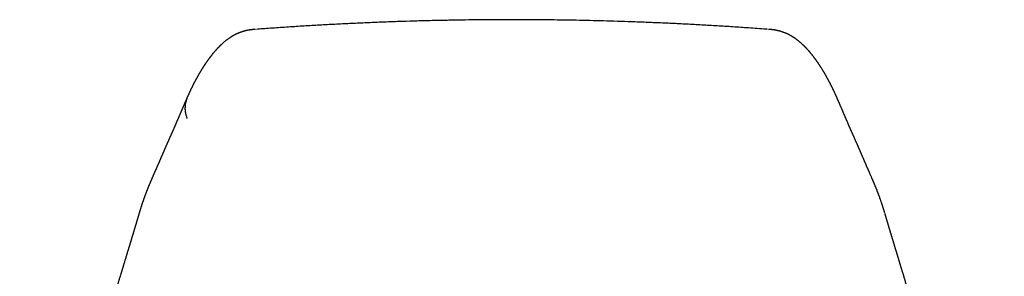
# Model space of a CAD drawing. Header units: millimetres. Extents: x 8 to 858, y 12 to 782.
# Tile 11 of 28: x 373 to 423, y 630 to 643. Entities that reach past the tile are written whole.
import ezdxf

# ---------------------------------------------------------------- set-up
doc = ezdxf.new("R2010")
doc.units = ezdxf.units.MM

msp = doc.modelspace()

# ---------------------------------------------------------------- linework, layer by layer
at = {"color": 7, "linetype": 'Continuous', "lineweight": 30}
for p, q in [((414.092, 639.372), (414.094, 639.369)), ((378.899, 633.466), (378.904, 633.484)), ((378.91, 633.505), (378.904, 633.484)), ((416.539, 633.482), (416.539, 633.484))]:
    msp.add_line(p, q, dxfattribs=at)
for points, knots in [([(397.721, 643.249), (397.528, 643.248), (397.101, 643.248), (396.435, 643.244), (395.72, 643.237), (394.992, 643.227), (394.252, 643.213), (393.499, 643.196), (392.755, 643.176), (392.02, 643.153), (391.297, 643.127), (390.562, 643.098), (389.818, 643.065), (389.062, 643.029), (388.297, 642.988), (387.52, 642.944), (386.734, 642.896), (385.937, 642.843), (385.301, 642.798), (384.93, 642.77), (384.828, 642.762)], [0, 0, 0, 0, 0.0452893, 0.100006, 0.1556451, 0.2122122, 0.2697125, 0.3281509, 0.3875317, 0.4427956, 0.4988578, 0.5557209, 0.6133875, 0.6718597, 0.7311396, 0.7912289, 0.8521292, 0.913842, 0.9763683, 1, 1, 1, 1]), ([(410.618, 642.762), (410.592, 642.764), (410.273, 642.789), (409.688, 642.83), (408.867, 642.885), (408.081, 642.935), (407.305, 642.98), (406.539, 643.021), (405.784, 643.058), (405.039, 643.091), (404.305, 643.121), (403.582, 643.147), (402.868, 643.171), (402.166, 643.19), (401.474, 643.207), (400.805, 643.221), (400.16, 643.231), (399.536, 643.239), (398.923, 643.245), (398.319, 643.248), (397.919, 643.249), (397.721, 643.249)], [0, 0, 0, 0, 0.0060149, 0.074208, 0.1358715, 0.1967263, 0.2567736, 0.3160151, 0.3744525, 0.4320877, 0.488923, 0.5449607, 0.6002035, 0.6546543, 0.7083161, 0.7611922, 0.8103306, 0.858777, 0.9065349, 0.9536079, 1, 1, 1, 1]), ([(384.778, 642.76), (384.77, 642.759), (384.748, 642.757), (384.715, 642.755), (384.68, 642.752), (384.65, 642.749), (384.627, 642.747), (384.61, 642.745), (384.598, 642.744), (384.591, 642.743), (384.584, 642.742), (384.578, 642.742), (384.569, 642.74), (384.558, 642.739), (384.544, 642.737), (384.529, 642.735), (384.515, 642.734), (384.501, 642.732), (384.486, 642.729), (384.469, 642.727), (384.45, 642.724), (384.411, 642.717), (384.367, 642.709), (384.321, 642.699), (384.289, 642.692), (384.258, 642.684), (384.23, 642.677), (384.204, 642.67), (384.181, 642.664), (384.159, 642.657), (384.138, 642.651), (384.112, 642.643), (384.081, 642.633), (384.044, 642.62), (384.008, 642.607), (383.971, 642.593), (383.934, 642.578), (383.899, 642.563), (383.872, 642.551), (383.854, 642.543), (383.843, 642.538), (383.832, 642.533), (383.82, 642.528), (383.807, 642.521), (383.793, 642.515), (383.78, 642.508), (383.767, 642.502), (383.755, 642.496), (383.745, 642.491), (383.736, 642.486), (383.728, 642.482), (383.72, 642.477), (383.709, 642.472), (383.697, 642.465), (383.681, 642.457), (383.665, 642.447), (383.648, 642.438), (383.631, 642.428), (383.615, 642.419), (383.598, 642.409), (383.581, 642.398), (383.565, 642.389), (383.55, 642.379), (383.536, 642.371), (383.524, 642.363), (383.511, 642.355), (383.499, 642.347), (383.486, 642.338), (383.473, 642.329), (383.459, 642.32), (383.446, 642.311), (383.431, 642.301), (383.413, 642.289), (383.393, 642.274), (383.369, 642.257), (383.347, 642.24), (383.318, 642.218), (383.283, 642.191), (383.242, 642.158), (383.202, 642.126), (383.164, 642.093), (383.126, 642.06), (383.089, 642.027), (383.059, 641.999), (383.035, 641.976), (383.017, 641.959), (382.999, 641.942), (382.982, 641.925), (382.965, 641.908), (382.947, 641.891), (382.929, 641.872), (382.913, 641.856), (382.901, 641.843), (382.893, 641.835), (382.884, 641.826), (382.875, 641.816), (382.865, 641.806), (382.855, 641.795), (382.844, 641.783), (382.833, 641.772), (382.822, 641.76), (382.812, 641.749), (382.801, 641.737), (382.79, 641.725), (382.778, 641.712), (382.768, 641.7), (382.75, 641.68), (382.725, 641.652), (382.696, 641.618), (382.67, 641.588), (382.648, 641.562), (382.626, 641.535), (382.602, 641.506), (382.582, 641.481), (382.564, 641.459), (382.549, 641.44), (382.533, 641.42), (382.517, 641.399), (382.502, 641.38), (382.489, 641.364), (382.479, 641.35), (382.469, 641.337), (382.46, 641.325), (382.452, 641.314), (382.442, 641.301), (382.43, 641.285), (382.416, 641.266), (382.401, 641.246), (382.387, 641.227), (382.375, 641.21), (382.364, 641.195), (382.354, 641.181), (382.345, 641.168), (382.335, 641.155), (382.327, 641.142), (382.318, 641.13), (382.31, 641.119), (382.303, 641.108), (382.296, 641.098), (382.287, 641.086), (382.278, 641.072), (382.267, 641.057), (382.256, 641.04), (382.243, 641.022), (382.231, 641.003), (382.218, 640.983), (382.205, 640.965), (382.194, 640.947), (382.183, 640.931), (382.173, 640.915), (382.162, 640.899), (382.15, 640.879), (382.135, 640.857), (382.12, 640.832), (382.103, 640.807), (382.087, 640.78), (382.072, 640.756), (382.059, 640.736), (382.049, 640.719), (382.039, 640.703), (382.029, 640.687), (382.02, 640.672), (382.012, 640.658), (382.004, 640.645), (381.995, 640.63), (381.985, 640.613), (381.973, 640.593), (381.96, 640.571), (381.947, 640.548), (381.932, 640.523), (381.917, 640.498), (381.903, 640.473), (381.89, 640.449), (381.877, 640.427), (381.866, 640.407), (381.854, 640.386), (381.841, 640.363), (381.828, 640.339), (381.815, 640.316), (381.802, 640.293), (381.789, 640.269), (381.776, 640.245), (381.763, 640.22), (381.749, 640.193), (381.734, 640.166), (381.718, 640.136), (381.702, 640.104), (381.685, 640.071), (381.667, 640.038), (381.651, 640.005), (381.635, 639.974), (381.619, 639.943), (381.604, 639.912), (381.588, 639.881), (381.574, 639.853), (381.562, 639.828), (381.551, 639.807), (381.541, 639.787), (381.531, 639.766), (381.52, 639.743), (381.509, 639.72), (381.498, 639.697), (381.488, 639.675), (381.477, 639.653), (381.466, 639.63), (381.456, 639.608), (381.446, 639.588), (381.437, 639.568), (381.429, 639.551), (381.421, 639.533), (381.413, 639.516), (381.405, 639.498), (381.396, 639.479), (381.387, 639.458), (381.376, 639.435), (381.364, 639.41), (381.355, 639.389), (381.349, 639.377), (381.348, 639.373)], [0, 0, 0, 0, 0.001446, 0.00404, 0.00631, 0.008256, 0.009878, 0.011179, 0.012112, 0.012828, 0.013536, 0.014253, 0.014977, 0.016624, 0.018312, 0.02004, 0.021856, 0.023587, 0.025607, 0.027914, 0.030509, 0.033325, 0.044489, 0.049555, 0.054539, 0.059438, 0.064064, 0.068289, 0.072064, 0.075693, 0.079244, 0.082716, 0.088958, 0.095332, 0.101846, 0.108505, 0.115162, 0.122081, 0.128569, 0.130522, 0.132453, 0.134602, 0.13704, 0.139767, 0.142491, 0.145279, 0.147832, 0.150145, 0.152218, 0.15402, 0.155712, 0.157416, 0.159132, 0.162224, 0.165471, 0.169024, 0.172887, 0.176236, 0.179836, 0.183687, 0.187631, 0.191314, 0.194664, 0.197753, 0.200635, 0.203328, 0.206544, 0.209644, 0.212775, 0.215938, 0.219175, 0.222733, 0.226655, 0.232451, 0.23842, 0.244371, 0.250036, 0.261292, 0.272476, 0.283657, 0.294837, 0.306016, 0.317193, 0.32837, 0.334106, 0.339843, 0.345579, 0.351313, 0.356878, 0.362178, 0.368915, 0.375629, 0.378262, 0.380993, 0.384021, 0.387353, 0.390706, 0.394319, 0.398192, 0.402191, 0.406019, 0.409665, 0.413129, 0.417597, 0.421721, 0.425502, 0.428964, 0.440997, 0.452865, 0.46121, 0.469419, 0.47772, 0.486374, 0.495385, 0.500785, 0.506469, 0.512435, 0.518684, 0.5252, 0.529358, 0.533298, 0.537021, 0.540525, 0.543812, 0.546945, 0.551934, 0.557339, 0.56316, 0.569396, 0.57353, 0.577692, 0.581649, 0.585397, 0.588935, 0.59246, 0.595749, 0.598803, 0.601622, 0.604435, 0.607483, 0.611377, 0.615597, 0.620145, 0.625019, 0.630315, 0.635517, 0.640432, 0.645059, 0.649398, 0.65345, 0.657215, 0.662692, 0.668552, 0.674799, 0.681412, 0.688207, 0.695143, 0.699297, 0.703501, 0.707667, 0.711599, 0.715287, 0.718733, 0.721935, 0.725035, 0.729517, 0.734415, 0.739719, 0.745371, 0.751362, 0.757687, 0.763562, 0.769082, 0.774247, 0.779057, 0.783513, 0.789219, 0.794748, 0.8001, 0.805295, 0.810651, 0.816274, 0.821827, 0.827697, 0.833906, 0.840455, 0.847343, 0.855012, 0.862356, 0.869373, 0.876064, 0.882627, 0.889259, 0.895961, 0.902598, 0.907258, 0.91165, 0.915784, 0.920106, 0.92484, 0.929985, 0.934317, 0.938903, 0.943568, 0.948137, 0.95261, 0.956988, 0.960664, 0.96427, 0.967805, 0.97127, 0.974729, 0.978469, 0.982526, 0.987352, 0.992561, 0.998152, 1, 1, 1, 1]), ([(414.094, 639.373), (414.093, 639.377), (414.086, 639.391), (414.076, 639.413), (414.064, 639.44), (414.053, 639.464), (414.043, 639.487), (414.031, 639.513), (414.016, 639.545), (413.998, 639.583), (413.982, 639.617), (413.968, 639.646), (413.957, 639.671), (413.945, 639.695), (413.934, 639.718), (413.924, 639.739), (413.914, 639.759), (413.906, 639.777), (413.897, 639.794), (413.888, 639.813), (413.877, 639.835), (413.865, 639.859), (413.853, 639.885), (413.84, 639.91), (413.827, 639.936), (413.815, 639.961), (413.801, 639.987), (413.787, 640.014), (413.772, 640.043), (413.757, 640.073), (413.741, 640.104), (413.724, 640.135), (413.708, 640.166), (413.693, 640.195), (413.678, 640.223), (413.664, 640.249), (413.651, 640.273), (413.639, 640.295), (413.628, 640.315), (413.618, 640.333), (413.608, 640.352), (413.597, 640.371), (413.586, 640.39), (413.575, 640.41), (413.564, 640.43), (413.553, 640.45), (413.54, 640.471), (413.528, 640.493), (413.515, 640.516), (413.502, 640.538), (413.49, 640.558), (413.479, 640.576), (413.469, 640.593), (413.46, 640.609), (413.451, 640.624), (413.443, 640.638), (413.434, 640.652), (413.425, 640.667), (413.415, 640.684), (413.404, 640.702), (413.392, 640.721), (413.377, 640.746), (413.358, 640.776), (413.34, 640.806), (413.325, 640.829), (413.314, 640.846), (413.304, 640.862), (413.294, 640.877), (413.285, 640.891), (413.276, 640.906), (413.266, 640.92), (413.256, 640.936), (413.245, 640.952), (413.234, 640.97), (413.222, 640.987), (413.212, 641.003), (413.201, 641.018), (413.192, 641.032), (413.182, 641.047), (413.172, 641.061), (413.162, 641.076), (413.153, 641.089), (413.145, 641.101), (413.137, 641.113), (413.128, 641.125), (413.118, 641.139), (413.108, 641.154), (413.096, 641.17), (413.084, 641.188), (413.07, 641.206), (413.057, 641.224), (413.045, 641.242), (413.033, 641.257), (413.022, 641.272), (413.012, 641.286), (413.002, 641.298), (412.993, 641.311), (412.983, 641.324), (412.971, 641.339), (412.958, 641.357), (412.944, 641.375), (412.93, 641.393), (412.914, 641.414), (412.898, 641.435), (412.88, 641.456), (412.862, 641.479), (412.842, 641.504), (412.821, 641.529), (412.801, 641.554), (412.781, 641.578), (412.762, 641.6), (412.744, 641.621), (412.728, 641.64), (412.711, 641.659), (412.694, 641.678), (412.68, 641.695), (412.667, 641.709), (412.655, 641.722), (412.643, 641.736), (412.629, 641.75), (412.616, 641.764), (412.605, 641.777), (412.595, 641.788), (412.585, 641.798), (412.576, 641.808), (412.567, 641.817), (412.558, 641.826), (412.549, 641.836), (412.54, 641.845), (412.531, 641.855), (412.522, 641.864), (412.513, 641.873), (412.504, 641.882), (412.495, 641.891), (412.484, 641.902), (412.469, 641.917), (412.452, 641.933), (412.434, 641.951), (412.416, 641.968), (412.398, 641.985), (412.357, 642.023), (412.313, 642.063), (412.264, 642.106), (412.236, 642.13), (412.207, 642.153), (412.178, 642.177), (412.148, 642.2), (412.122, 642.22), (412.101, 642.236), (412.084, 642.249), (412.066, 642.262), (412.048, 642.275), (412.03, 642.288), (412.014, 642.299), (411.999, 642.31), (411.985, 642.319), (411.972, 642.328), (411.959, 642.337), (411.946, 642.345), (411.932, 642.354), (411.917, 642.364), (411.901, 642.374), (411.883, 642.386), (411.864, 642.397), (411.845, 642.408), (411.828, 642.418), (411.812, 642.428), (411.796, 642.437), (411.78, 642.446), (411.765, 642.455), (411.749, 642.463), (411.734, 642.471), (411.719, 642.479), (411.706, 642.486), (411.694, 642.492), (411.683, 642.498), (411.672, 642.504), (411.659, 642.51), (411.645, 642.517), (411.632, 642.523), (411.619, 642.529), (411.607, 642.535), (411.595, 642.54), (411.585, 642.545), (411.574, 642.55), (411.563, 642.555), (411.546, 642.562), (411.522, 642.572), (411.488, 642.586), (411.447, 642.602), (411.401, 642.619), (411.356, 642.635), (411.318, 642.647), (411.288, 642.656), (411.266, 642.662), (411.243, 642.669), (411.217, 642.676), (411.189, 642.683), (411.159, 642.691), (411.127, 642.698), (411.095, 642.705), (411.061, 642.711), (411.027, 642.718), (410.997, 642.723), (410.972, 642.727), (410.953, 642.73), (410.937, 642.732), (410.923, 642.734), (410.904, 642.737), (410.879, 642.74), (410.857, 642.742), (410.837, 642.745), (410.82, 642.746), (410.796, 642.749), (410.767, 642.752), (410.731, 642.755), (410.696, 642.757), (410.673, 642.759), (410.665, 642.76)], [0, 0, 0, 0, 0.002454, 0.008265, 0.013652, 0.018615, 0.023153, 0.027268, 0.034593, 0.042252, 0.050245, 0.055201, 0.060277, 0.065321, 0.070065, 0.074503, 0.078565, 0.082331, 0.085816, 0.089347, 0.094216, 0.099405, 0.104865, 0.110323, 0.115734, 0.1211, 0.126447, 0.132537, 0.138888, 0.145501, 0.152375, 0.159276, 0.166228, 0.172798, 0.178985, 0.184829, 0.190403, 0.195708, 0.199786, 0.203964, 0.208247, 0.212632, 0.217123, 0.221897, 0.226317, 0.23104, 0.236065, 0.241393, 0.246882, 0.252138, 0.25714, 0.2615, 0.265636, 0.269519, 0.273145, 0.276513, 0.279762, 0.283579, 0.287712, 0.292161, 0.296912, 0.301696, 0.310908, 0.319872, 0.324328, 0.328615, 0.332726, 0.336662, 0.340421, 0.344058, 0.347919, 0.351981, 0.35632, 0.360935, 0.365826, 0.369863, 0.373964, 0.377875, 0.381584, 0.385737, 0.389604, 0.393184, 0.396479, 0.399529, 0.402755, 0.4066, 0.410785, 0.41531, 0.420176, 0.425382, 0.430678, 0.43571, 0.440088, 0.44424, 0.448168, 0.451872, 0.455355, 0.458923, 0.463549, 0.468552, 0.473933, 0.479579, 0.485063, 0.491932, 0.498447, 0.504608, 0.512818, 0.520716, 0.528304, 0.535702, 0.543222, 0.549226, 0.555278, 0.561362, 0.567477, 0.573649, 0.57741, 0.581529, 0.586006, 0.59084, 0.596033, 0.599627, 0.603294, 0.606766, 0.61002, 0.613058, 0.615879, 0.619316, 0.622394, 0.625398, 0.628402, 0.631407, 0.634412, 0.637421, 0.640499, 0.645933, 0.651615, 0.657351, 0.663087, 0.668824, 0.674561, 0.70161, 0.709662, 0.717715, 0.725768, 0.733822, 0.741877, 0.750005, 0.754339, 0.758845, 0.763483, 0.768047, 0.772509, 0.776721, 0.780323, 0.783586, 0.786747, 0.789877, 0.792975, 0.796143, 0.799622, 0.80342, 0.807606, 0.812234, 0.816171, 0.820032, 0.823641, 0.826998, 0.830117, 0.833803, 0.837172, 0.840332, 0.843453, 0.846549, 0.848467, 0.850625, 0.853023, 0.855663, 0.858487, 0.861136, 0.863545, 0.866054, 0.868237, 0.870278, 0.872366, 0.874501, 0.876683, 0.882018, 0.887623, 0.896001, 0.904182, 0.912142, 0.91996, 0.923565, 0.927252, 0.931057, 0.935223, 0.939793, 0.944681, 0.949663, 0.954626, 0.959623, 0.964604, 0.969554, 0.972395, 0.974887, 0.977029, 0.978822, 0.980376, 0.984114, 0.987653, 0.988586, 0.989864, 0.991491, 0.993469, 0.995799, 0.99848, 1, 1, 1, 1]), ([(381.349, 639.369), (381.346, 639.364), (381.338, 639.346), (381.325, 639.316), (381.308, 639.279), (381.293, 639.244), (381.278, 639.211), (381.265, 639.181), (381.253, 639.153), (381.242, 639.128), (381.232, 639.104), (381.222, 639.083), (381.213, 639.061), (381.203, 639.04), (381.194, 639.018), (381.185, 638.998), (381.178, 638.98), (381.171, 638.965), (381.165, 638.951), (381.159, 638.936), (381.151, 638.92), (381.144, 638.902), (381.135, 638.882), (381.126, 638.861), (381.117, 638.84), (381.107, 638.816), (381.096, 638.791), (381.085, 638.765), (381.075, 638.741), (381.066, 638.72), (381.057, 638.7), (381.049, 638.68), (381.04, 638.659), (381.031, 638.637), (381.02, 638.613), (381.009, 638.586), (380.997, 638.558), (380.984, 638.527), (380.972, 638.499), (380.961, 638.475), (380.952, 638.454), (380.944, 638.434), (380.936, 638.415), (380.927, 638.395), (380.919, 638.376), (380.911, 638.357), (380.903, 638.339), (380.897, 638.324), (380.891, 638.311), (380.887, 638.3), (380.882, 638.29), (380.877, 638.277), (380.87, 638.261), (380.862, 638.242), (380.852, 638.22), (380.843, 638.198), (380.833, 638.175), (380.824, 638.153), (380.814, 638.131), (380.803, 638.104), (380.789, 638.073), (380.774, 638.039), (380.761, 638.007), (380.748, 637.978), (380.737, 637.952), (380.726, 637.928), (380.716, 637.905), (380.707, 637.883), (380.697, 637.861), (380.688, 637.839), (380.68, 637.82), (380.672, 637.802), (380.664, 637.785), (380.656, 637.767), (380.648, 637.747), (380.638, 637.726), (380.628, 637.703), (380.618, 637.681), (380.609, 637.658), (380.599, 637.636), (380.589, 637.615), (380.581, 637.595), (380.573, 637.576), (380.564, 637.558), (380.556, 637.539), (380.545, 637.514), (380.531, 637.484), (380.515, 637.448), (380.503, 637.419), (380.493, 637.398), (380.486, 637.383), (380.479, 637.367), (380.471, 637.35), (380.463, 637.33), (380.453, 637.309), (380.443, 637.285), (380.431, 637.26), (380.42, 637.235), (380.41, 637.211), (380.4, 637.191), (380.392, 637.172), (380.385, 637.156), (380.378, 637.14), (380.37, 637.122), (380.361, 637.102), (380.352, 637.081), (380.342, 637.06), (380.333, 637.039), (380.324, 637.019), (380.315, 637), (380.307, 636.982), (380.3, 636.966), (380.294, 636.951), (380.288, 636.937), (380.282, 636.924), (380.276, 636.91), (380.269, 636.896), (380.262, 636.88), (380.255, 636.863), (380.247, 636.845), (380.239, 636.827), (380.232, 636.811), (380.226, 636.796), (380.22, 636.784), (380.216, 636.773), (380.211, 636.763), (380.207, 636.753), (380.202, 636.742), (380.197, 636.729), (380.191, 636.716), (380.184, 636.7), (380.177, 636.684), (380.17, 636.668), (380.164, 636.653), (380.157, 636.639), (380.152, 636.627), (380.147, 636.616), (380.143, 636.604), (380.137, 636.592), (380.131, 636.578), (380.124, 636.561), (380.115, 636.54), (380.106, 636.519), (380.097, 636.499), (380.089, 636.481), (380.082, 636.464), (380.075, 636.448), (380.068, 636.431), (380.06, 636.413), (380.052, 636.393), (380.043, 636.372), (380.033, 636.35), (380.024, 636.328), (380.014, 636.306), (380.005, 636.285), (379.997, 636.265), (379.989, 636.247), (379.982, 636.23), (379.975, 636.216), (379.97, 636.203), (379.965, 636.191), (379.959, 636.178), (379.953, 636.163), (379.945, 636.146), (379.937, 636.128), (379.929, 636.108), (379.919, 636.086), (379.907, 636.057), (379.891, 636.022), (379.875, 635.984), (379.86, 635.951), (379.847, 635.921), (379.834, 635.89), (379.821, 635.86), (379.808, 635.831), (379.796, 635.804), (379.785, 635.779), (379.776, 635.757), (379.768, 635.74), (379.762, 635.725), (379.756, 635.712), (379.749, 635.697), (379.742, 635.68), (379.733, 635.659), (379.722, 635.635), (379.711, 635.611), (379.701, 635.587), (379.692, 635.566), (379.683, 635.547), (379.676, 635.529), (379.668, 635.512), (379.66, 635.494), (379.652, 635.474), (379.642, 635.451), (379.631, 635.426), (379.619, 635.4), (379.608, 635.373), (379.597, 635.349), (379.587, 635.326), (379.578, 635.305), (379.569, 635.284), (379.56, 635.263), (379.551, 635.242), (379.542, 635.22), (379.531, 635.196), (379.521, 635.171), (379.511, 635.148), (379.502, 635.127), (379.494, 635.109), (379.487, 635.092), (379.48, 635.076), (379.472, 635.057), (379.463, 635.035), (379.452, 635.009), (379.441, 634.983), (379.429, 634.955), (379.417, 634.926), (379.404, 634.895), (379.39, 634.861), (379.376, 634.827), (379.362, 634.793), (379.349, 634.761), (379.337, 634.731), (379.326, 634.702), (379.314, 634.673), (379.303, 634.645), (379.293, 634.619), (379.283, 634.594), (379.274, 634.571), (379.265, 634.548), (379.257, 634.527), (379.249, 634.507), (379.241, 634.485), (379.231, 634.46), (379.22, 634.432), (379.209, 634.401), (379.197, 634.368), (379.185, 634.336), (379.173, 634.305), (379.162, 634.273), (379.151, 634.243), (379.14, 634.214), (379.131, 634.188), (379.123, 634.165), (379.116, 634.145), (379.109, 634.126), (379.103, 634.107), (379.095, 634.086), (379.087, 634.062), (379.078, 634.035), (379.068, 634.005), (379.057, 633.973), (379.046, 633.94), (379.035, 633.908), (379.025, 633.876), (379.015, 633.845), (379.006, 633.816), (378.999, 633.794), (378.993, 633.777), (378.989, 633.765), (378.986, 633.753), (378.982, 633.741), (378.978, 633.728), (378.974, 633.716), (378.97, 633.702), (378.965, 633.686), (378.958, 633.665), (378.951, 633.64), (378.942, 633.611), (378.932, 633.578), (378.921, 633.542), (378.914, 633.518), (378.91, 633.505)], [0, 0, 0, 0, 0.003526, 0.012551, 0.021065, 0.029069, 0.036564, 0.043549, 0.049669, 0.055336, 0.060551, 0.065314, 0.069748, 0.074959, 0.079801, 0.084275, 0.08838, 0.091348, 0.094372, 0.097689, 0.1013, 0.10528, 0.109564, 0.114152, 0.118997, 0.123733, 0.129662, 0.135279, 0.140585, 0.145059, 0.149286, 0.153446, 0.157902, 0.162666, 0.167736, 0.173496, 0.179607, 0.186069, 0.19288, 0.197342, 0.201774, 0.205983, 0.209968, 0.213729, 0.218116, 0.222153, 0.225841, 0.229179, 0.231558, 0.23372, 0.235774, 0.238106, 0.241524, 0.245446, 0.249872, 0.254803, 0.259031, 0.263553, 0.268043, 0.272377, 0.279727, 0.286578, 0.292932, 0.298788, 0.303764, 0.3084, 0.312905, 0.31729, 0.321554, 0.325697, 0.329744, 0.332735, 0.336003, 0.339548, 0.343368, 0.347465, 0.351839, 0.356216, 0.360329, 0.364706, 0.368738, 0.372425, 0.375849, 0.379314, 0.38285, 0.386456, 0.393146, 0.399656, 0.405962, 0.408598, 0.411196, 0.413942, 0.417045, 0.420505, 0.424252, 0.428343, 0.432779, 0.43756, 0.441485, 0.445043, 0.448206, 0.450974, 0.453353, 0.456454, 0.459845, 0.463525, 0.466889, 0.470454, 0.473898, 0.477076, 0.479985, 0.482628, 0.485002, 0.487285, 0.489286, 0.491479, 0.493865, 0.496443, 0.499213, 0.502175, 0.505066, 0.507685, 0.509989, 0.512034, 0.513818, 0.515343, 0.516849, 0.518655, 0.520636, 0.522885, 0.525402, 0.528144, 0.530726, 0.533312, 0.535587, 0.537552, 0.53922, 0.540979, 0.543002, 0.545289, 0.547839, 0.551591, 0.555182, 0.558467, 0.561445, 0.564116, 0.566766, 0.569522, 0.572528, 0.575784, 0.579291, 0.582951, 0.586707, 0.590315, 0.593775, 0.597086, 0.600212, 0.603016, 0.605354, 0.607397, 0.609308, 0.611495, 0.613975, 0.616749, 0.619817, 0.623178, 0.62683, 0.630544, 0.637542, 0.644148, 0.649213, 0.654026, 0.658952, 0.664208, 0.668568, 0.673057, 0.677163, 0.680789, 0.683343, 0.68559, 0.687676, 0.689939, 0.692394, 0.695898, 0.69973, 0.703889, 0.70743, 0.71072, 0.713759, 0.716548, 0.719107, 0.721854, 0.724946, 0.728385, 0.732359, 0.73661, 0.740649, 0.744414, 0.747905, 0.751121, 0.754285, 0.757426, 0.760544, 0.763823, 0.767475, 0.7715, 0.774847, 0.777948, 0.780746, 0.783242, 0.785515, 0.78783, 0.791493, 0.795283, 0.799185, 0.803199, 0.8074, 0.811955, 0.816871, 0.822041, 0.826958, 0.831557, 0.835821, 0.839757, 0.8438, 0.848182, 0.851692, 0.855137, 0.858512, 0.861696, 0.864626, 0.86732, 0.870155, 0.87373, 0.877689, 0.882031, 0.886556, 0.891028, 0.895365, 0.89965, 0.903882, 0.908027, 0.911438, 0.914531, 0.917305, 0.919762, 0.922265, 0.925104, 0.92828, 0.931793, 0.936022, 0.940284, 0.94458, 0.948908, 0.953259, 0.957363, 0.961105, 0.964486, 0.966042, 0.967573, 0.969113, 0.970662, 0.972219, 0.973786, 0.975392, 0.97731, 0.979957, 0.98309, 0.98671, 0.990817, 0.995411, 1, 1, 1, 1]), ([(381.349, 639.373), (381.343, 639.36), (381.318, 639.308), (381.286, 639.216), (381.253, 639.1), (381.232, 638.99), (381.221, 638.887), (381.217, 638.792), (381.219, 638.696), (381.229, 638.602), (381.246, 638.512), (381.265, 638.433), (381.285, 638.366), (381.303, 638.31), (381.315, 638.275), (381.32, 638.26)], [0, 0, 0, 0, 0.038677, 0.150753, 0.256019, 0.354024, 0.444552, 0.527658, 0.603621, 0.694512, 0.774532, 0.844608, 0.905375, 0.957154, 1, 1, 1, 1]), ([(416.531, 633.51), (416.528, 633.519), (416.522, 633.538), (416.514, 633.568), (416.505, 633.596), (416.497, 633.622), (416.491, 633.644), (416.485, 633.662), (416.48, 633.68), (416.474, 633.698), (416.468, 633.719), (416.461, 633.741), (416.452, 633.767), (416.443, 633.795), (416.434, 633.825), (416.425, 633.852), (416.417, 633.877), (416.41, 633.9), (416.4, 633.928), (416.388, 633.964), (416.374, 634.008), (416.358, 634.054), (416.341, 634.102), (416.325, 634.15), (416.303, 634.211), (416.277, 634.283), (416.253, 634.349), (416.234, 634.399), (416.223, 634.43), (416.212, 634.459), (416.201, 634.487), (416.189, 634.517), (416.177, 634.55), (416.163, 634.585), (416.15, 634.62), (416.136, 634.654), (416.123, 634.688), (416.11, 634.719), (416.098, 634.748), (416.088, 634.775), (416.077, 634.801), (416.066, 634.827), (416.055, 634.854), (416.043, 634.883), (416.03, 634.914), (416.017, 634.946), (416.004, 634.977), (415.992, 635.007), (415.979, 635.036), (415.967, 635.066), (415.955, 635.094), (415.943, 635.12), (415.933, 635.145), (415.923, 635.169), (415.912, 635.195), (415.9, 635.223), (415.885, 635.257), (415.869, 635.295), (415.846, 635.348), (415.818, 635.411), (415.792, 635.471), (415.771, 635.518), (415.756, 635.553), (415.741, 635.589), (415.726, 635.622), (415.713, 635.652), (415.702, 635.677), (415.691, 635.703), (415.68, 635.728), (415.67, 635.751), (415.66, 635.772), (415.652, 635.791), (415.645, 635.807), (415.638, 635.823), (415.631, 635.838), (415.624, 635.855), (415.616, 635.874), (415.607, 635.894), (415.597, 635.916), (415.587, 635.939), (415.578, 635.961), (415.568, 635.983), (415.56, 636.003), (415.551, 636.022), (415.543, 636.041), (415.534, 636.062), (415.523, 636.085), (415.512, 636.111), (415.501, 636.138), (415.489, 636.165), (415.477, 636.192), (415.466, 636.218), (415.455, 636.243), (415.445, 636.267), (415.435, 636.289), (415.426, 636.311), (415.416, 636.333), (415.407, 636.356), (415.397, 636.379), (415.387, 636.402), (415.378, 636.423), (415.369, 636.443), (415.362, 636.46), (415.356, 636.475), (415.349, 636.489), (415.343, 636.505), (415.336, 636.521), (415.328, 636.54), (415.32, 636.558), (415.312, 636.577), (415.305, 636.593), (415.298, 636.609), (415.291, 636.624), (415.286, 636.637), (415.281, 636.648), (415.277, 636.658), (415.273, 636.666), (415.27, 636.675), (415.265, 636.684), (415.261, 636.695), (415.255, 636.708), (415.248, 636.724), (415.241, 636.741), (415.233, 636.759), (415.225, 636.777), (415.218, 636.794), (415.211, 636.809), (415.204, 636.826), (415.197, 636.842), (415.189, 636.86), (415.181, 636.877), (415.173, 636.896), (415.163, 636.919), (415.152, 636.944), (415.139, 636.972), (415.128, 636.998), (415.116, 637.024), (415.105, 637.049), (415.095, 637.073), (415.084, 637.097), (415.071, 637.126), (415.057, 637.158), (415.041, 637.192), (415.026, 637.227), (415.011, 637.261), (414.995, 637.297), (414.979, 637.331), (414.965, 637.364), (414.952, 637.393), (414.939, 637.421), (414.927, 637.448), (414.914, 637.477), (414.901, 637.506), (414.888, 637.536), (414.874, 637.566), (414.861, 637.596), (414.848, 637.627), (414.834, 637.657), (414.822, 637.686), (414.811, 637.711), (414.801, 637.733), (414.792, 637.753), (414.784, 637.771), (414.777, 637.789), (414.769, 637.805), (414.762, 637.821), (414.756, 637.837), (414.749, 637.853), (414.741, 637.87), (414.733, 637.889), (414.724, 637.909), (414.714, 637.932), (414.704, 637.955), (414.693, 637.981), (414.682, 638.008), (414.668, 638.039), (414.654, 638.073), (414.638, 638.108), (414.624, 638.142), (414.61, 638.173), (414.599, 638.2), (414.589, 638.223), (414.58, 638.244), (414.571, 638.264), (414.563, 638.284), (414.553, 638.308), (414.541, 638.335), (414.528, 638.366), (414.514, 638.397), (414.501, 638.429), (414.488, 638.459), (414.476, 638.487), (414.465, 638.513), (414.455, 638.537), (414.445, 638.56), (414.434, 638.584), (414.423, 638.612), (414.41, 638.643), (414.395, 638.678), (414.379, 638.714), (414.36, 638.758), (414.339, 638.807), (414.317, 638.859), (414.298, 638.904), (414.28, 638.946), (414.262, 638.987), (414.245, 639.027), (414.228, 639.065), (414.216, 639.093), (414.208, 639.112), (414.203, 639.122), (414.198, 639.133), (414.193, 639.146), (414.186, 639.161), (414.178, 639.18), (414.168, 639.202), (414.158, 639.226), (414.147, 639.251), (414.135, 639.276), (414.123, 639.304), (414.11, 639.333), (414.1, 639.355), (414.095, 639.367), (414.094, 639.369)], [0, 0, 0, 0, 0.00344, 0.007539, 0.011202, 0.01443, 0.017223, 0.019583, 0.021508, 0.023975, 0.026603, 0.029447, 0.032508, 0.036427, 0.040257, 0.043779, 0.046994, 0.049911, 0.052826, 0.058375, 0.064296, 0.070501, 0.07696, 0.083526, 0.090182, 0.101555, 0.11313, 0.117726, 0.122097, 0.126108, 0.129759, 0.133872, 0.138521, 0.143601, 0.148517, 0.15331, 0.15831, 0.16269, 0.166786, 0.170584, 0.174303, 0.17801, 0.181908, 0.186142, 0.190708, 0.19535, 0.199917, 0.204315, 0.20861, 0.212979, 0.217376, 0.221308, 0.224699, 0.228215, 0.232176, 0.236529, 0.240875, 0.247523, 0.253952, 0.265263, 0.276609, 0.281848, 0.287207, 0.292875, 0.298863, 0.302792, 0.306848, 0.311026, 0.315036, 0.318707, 0.322039, 0.325032, 0.327685, 0.330013, 0.332446, 0.335139, 0.338132, 0.341426, 0.344983, 0.348918, 0.352633, 0.356129, 0.359406, 0.362464, 0.365595, 0.369058, 0.372854, 0.377188, 0.381747, 0.386272, 0.390759, 0.395194, 0.399342, 0.403362, 0.406955, 0.410463, 0.414453, 0.417933, 0.421716, 0.425712, 0.429442, 0.432489, 0.435267, 0.437777, 0.440042, 0.442471, 0.445213, 0.448267, 0.451634, 0.454351, 0.457195, 0.45984, 0.462226, 0.464351, 0.466217, 0.467738, 0.469027, 0.470308, 0.47182, 0.473563, 0.475781, 0.478287, 0.481081, 0.484079, 0.486952, 0.489667, 0.492225, 0.494626, 0.497547, 0.500213, 0.502998, 0.506053, 0.509377, 0.514056, 0.51857, 0.522823, 0.527088, 0.53111, 0.535147, 0.53923, 0.54336, 0.54947, 0.555384, 0.561135, 0.567089, 0.57334, 0.579869, 0.585336, 0.590534, 0.595464, 0.600388, 0.605582, 0.611044, 0.616764, 0.622208, 0.627841, 0.633664, 0.6395, 0.644952, 0.650003, 0.654005, 0.657716, 0.66123, 0.664613, 0.667863, 0.670927, 0.673863, 0.67687, 0.68019, 0.683901, 0.687937, 0.6923, 0.696988, 0.702003, 0.707344, 0.712932, 0.720475, 0.727599, 0.734306, 0.740594, 0.746464, 0.750783, 0.754844, 0.758849, 0.763015, 0.767343, 0.77344, 0.779833, 0.786519, 0.793243, 0.799605, 0.805602, 0.810921, 0.815916, 0.820751, 0.825839, 0.831199, 0.838282, 0.845791, 0.85372, 0.861739, 0.874128, 0.886259, 0.895309, 0.904388, 0.913511, 0.92255, 0.931088, 0.939093, 0.941358, 0.943611, 0.946115, 0.948922, 0.952035, 0.956571, 0.96163, 0.967211, 0.972637, 0.978479, 0.984738, 0.991415, 0.998509, 1, 1, 1, 1]), ([(378.899, 633.466), (378.896, 633.457), (378.891, 633.44), (378.884, 633.418), (378.879, 633.398), (378.873, 633.38), (378.867, 633.358), (378.86, 633.334), (378.852, 633.309), (378.844, 633.282), (378.837, 633.257), (378.83, 633.234), (378.824, 633.214), (378.818, 633.192), (378.81, 633.164), (378.799, 633.13), (378.789, 633.096), (378.781, 633.066), (378.773, 633.042), (378.767, 633.019), (378.76, 632.995), (378.751, 632.967), (378.741, 632.935), (378.733, 632.905), (378.726, 632.883), (378.72, 632.864), (378.716, 632.848), (378.71, 632.831), (378.705, 632.812), (378.698, 632.79), (378.69, 632.763), (378.68, 632.731), (378.67, 632.696), (378.66, 632.664), (378.652, 632.637), (378.645, 632.614), (378.64, 632.595), (378.634, 632.576), (378.628, 632.555), (378.62, 632.529), (378.611, 632.5), (378.603, 632.473), (378.596, 632.451), (378.591, 632.433), (378.585, 632.414), (378.579, 632.392), (378.571, 632.368), (378.563, 632.34), (378.555, 632.313), (378.546, 632.285), (378.539, 632.259), (378.53, 632.231), (378.521, 632.2), (378.51, 632.166), (378.5, 632.132), (378.491, 632.101), (378.483, 632.074), (378.475, 632.049), (378.467, 632.024), (378.459, 631.997), (378.451, 631.969), (378.442, 631.939), (378.434, 631.913), (378.427, 631.892), (378.422, 631.875), (378.416, 631.856), (378.409, 631.832), (378.4, 631.803), (378.39, 631.77), (378.38, 631.738), (378.371, 631.707), (378.363, 631.679), (378.354, 631.651), (378.346, 631.623), (378.337, 631.594), (378.327, 631.563), (378.314, 631.52), (378.295, 631.456), (378.273, 631.383), (378.249, 631.304), (378.225, 631.228), (378.201, 631.147), (378.18, 631.08), (378.164, 631.027), (378.15, 630.981), (378.136, 630.934), (378.122, 630.887), (378.109, 630.846), (378.099, 630.813), (378.089, 630.78), (378.079, 630.747), (378.069, 630.714), (378.059, 630.683), (378.051, 630.655), (378.043, 630.63), (378.036, 630.605), (378.027, 630.576), (378.018, 630.545), (378.009, 630.516), (377.998, 630.481), (377.982, 630.428), (377.962, 630.361), (377.939, 630.285), (377.916, 630.211), (377.892, 630.131), (377.872, 630.066), (377.857, 630.015), (377.847, 629.982), (377.838, 629.951), (377.827, 629.916), (377.816, 629.879), (377.805, 629.843), (377.796, 629.812), (377.786, 629.782), (377.776, 629.747), (377.765, 629.709), (377.753, 629.671), (377.742, 629.634), (377.729, 629.591), (377.713, 629.539), (377.694, 629.473), (377.672, 629.399), (377.649, 629.323), (377.626, 629.248), (377.597, 629.148), (377.56, 629.025), (377.518, 628.884), (377.48, 628.757), (377.446, 628.641), (377.41, 628.517), (377.369, 628.379), (377.333, 628.257), (377.305, 628.16), (377.286, 628.094), (377.269, 628.036), (377.254, 627.987), (377.241, 627.94), (377.227, 627.894), (377.214, 627.847), (377.2, 627.798), (377.185, 627.748), (377.17, 627.694), (377.153, 627.637), (377.136, 627.576), (377.119, 627.517), (377.103, 627.46), (377.088, 627.408), (377.072, 627.354), (377.056, 627.296), (377.039, 627.237), (377.023, 627.181), (377.009, 627.133), (376.996, 627.087), (376.983, 627.038), (376.967, 626.983), (376.949, 626.92), (376.931, 626.855), (376.913, 626.792), (376.897, 626.733), (376.881, 626.679), (376.866, 626.626), (376.852, 626.575), (376.838, 626.524), (376.823, 626.471), (376.807, 626.412), (376.789, 626.348), (376.769, 626.274), (376.748, 626.198), (376.727, 626.123), (376.709, 626.058), (376.695, 626.006), (376.682, 625.959), (376.668, 625.908), (376.651, 625.846), (376.632, 625.777), (376.613, 625.705), (376.596, 625.643), (376.583, 625.595), (376.574, 625.563), (376.567, 625.535), (376.559, 625.505), (376.55, 625.471), (376.539, 625.433), (376.528, 625.392), (376.517, 625.351), (376.506, 625.308), (376.494, 625.264), (376.482, 625.217), (376.469, 625.169), (376.456, 625.121), (376.444, 625.076), (376.434, 625.038), (376.425, 625.006), (376.417, 624.974), (376.408, 624.94), (376.398, 624.901), (376.384, 624.848), (376.366, 624.78), (376.344, 624.696), (376.324, 624.622), (376.308, 624.561), (376.297, 624.518), (376.287, 624.48), (376.279, 624.45), (376.272, 624.419), (376.262, 624.382), (376.249, 624.333), (376.234, 624.273), (376.216, 624.206), (376.199, 624.138), (376.182, 624.073), (376.166, 624.01), (376.15, 623.946), (376.134, 623.883), (376.12, 623.826), (376.108, 623.781), (376.099, 623.747), (376.093, 623.72), (376.085, 623.691), (376.076, 623.655), (376.065, 623.611), (376.041, 623.514), (376.005, 623.369), (375.967, 623.218), (375.94, 623.11), (375.925, 623.047), (375.911, 622.993), (375.901, 622.949), (375.893, 622.916), (375.886, 622.89), (375.88, 622.866), (375.873, 622.837), (375.864, 622.8), (375.854, 622.756), (375.842, 622.707), (375.82, 622.617), (375.788, 622.483), (375.744, 622.302), (375.699, 622.114), (375.654, 621.92), (375.607, 621.721), (375.561, 621.523), (375.519, 621.339), (375.48, 621.167), (375.452, 621.045), (375.433, 620.962), (375.424, 620.92), (375.416, 620.884), (375.409, 620.856), (375.405, 620.835), (375.4, 620.813), (375.393, 620.782), (375.382, 620.735), (375.369, 620.675), (375.353, 620.602), (375.302, 620.373), (375.22, 619.995), (375.131, 619.58), (375.066, 619.27), (375.023, 619.061), (374.978, 618.844), (374.93, 618.605), (374.877, 618.344), (374.821, 618.06), (374.764, 617.765), (374.716, 617.519), (374.681, 617.332), (374.658, 617.211), (374.638, 617.102), (374.62, 617.006), (374.604, 616.922), (374.591, 616.85), (374.58, 616.791), (374.571, 616.744), (374.565, 616.708), (374.561, 616.684), (374.557, 616.666), (374.554, 616.649), (374.551, 616.629), (374.545, 616.597), (374.536, 616.548), (374.524, 616.481), (374.509, 616.402), (374.493, 616.31), (374.475, 616.207), (374.454, 616.091), (374.431, 615.962), (374.407, 615.82), (374.38, 615.666), (374.35, 615.494), (374.317, 615.301), (374.282, 615.088), (374.244, 614.86), (374.205, 614.621), (374.134, 614.18), (374.034, 613.538), (373.91, 612.691), (373.791, 611.833), (373.677, 610.964), (373.57, 610.085), (373.467, 609.173), (373.369, 608.229), (373.298, 607.479), (373.251, 606.946), (373.225, 606.637), (373.2, 606.331), (373.176, 606.033), (373.153, 605.735), (373.131, 605.438), (373.11, 605.143), (373.091, 604.861), (373.074, 604.593), (373.058, 604.339), (373.043, 604.098), (373.03, 603.87), (373.018, 603.655), (373.007, 603.452), (372.997, 603.261), (372.988, 603.085), (372.98, 602.922), (372.974, 602.793), (372.969, 602.695), (372.966, 602.625), (372.963, 602.563), (372.961, 602.515), (372.96, 602.478), (372.958, 602.452), (372.958, 602.43), (372.957, 602.409), (372.956, 602.384), (372.954, 602.349), (372.952, 602.3), (372.949, 602.236), (372.946, 602.158), (372.942, 602.065), (372.938, 601.958), (372.933, 601.837), (372.928, 601.702), (372.923, 601.554), (372.918, 601.392), (372.912, 601.217), (372.906, 601.03), (372.9, 600.832), (372.895, 600.622), (372.889, 600.399), (372.884, 600.163), (372.879, 599.971), (372.876, 599.857), (372.876, 599.826)], [0, 0, 0, 0, 0.001096, 0.002054, 0.002773, 0.003536, 0.004458, 0.005538, 0.006688, 0.00788, 0.009044, 0.010054, 0.010902, 0.011657, 0.012935, 0.014578, 0.016197, 0.017411, 0.018477, 0.019427, 0.020341, 0.021582, 0.023185, 0.024464, 0.025438, 0.026133, 0.026819, 0.027565, 0.028371, 0.029256, 0.030433, 0.031839, 0.033429, 0.034843, 0.036008, 0.036921, 0.037744, 0.038476, 0.03931, 0.040407, 0.04175, 0.042979, 0.043871, 0.044554, 0.045303, 0.046216, 0.047293, 0.048421, 0.049653, 0.05077, 0.051856, 0.052946, 0.054235, 0.055736, 0.057213, 0.058478, 0.059533, 0.060558, 0.06159, 0.062635, 0.06379, 0.065086, 0.066262, 0.067017, 0.067631, 0.068356, 0.069325, 0.070538, 0.07184, 0.073325, 0.074509, 0.07558, 0.076669, 0.077785, 0.078975, 0.080221, 0.081395, 0.08415, 0.087791, 0.089999, 0.093343, 0.096569, 0.099299, 0.101001, 0.102673, 0.104396, 0.106392, 0.10785, 0.109032, 0.110098, 0.111419, 0.112661, 0.113836, 0.114833, 0.115662, 0.116555, 0.1176, 0.118804, 0.119897, 0.120733, 0.122644, 0.125628, 0.127875, 0.130782, 0.133447, 0.136275, 0.137625, 0.138726, 0.139694, 0.140884, 0.142295, 0.143563, 0.144576, 0.1455, 0.146667, 0.148049, 0.149382, 0.150604, 0.151754, 0.153713, 0.155911, 0.158391, 0.161061, 0.163524, 0.165855, 0.170864, 0.175613, 0.179584, 0.183064, 0.18682, 0.191404, 0.196139, 0.198382, 0.200506, 0.202262, 0.20378, 0.205154, 0.206571, 0.208116, 0.209509, 0.211065, 0.212738, 0.214502, 0.216356, 0.218261, 0.219955, 0.22156, 0.22307, 0.224855, 0.226822, 0.228502, 0.229876, 0.23123, 0.23263, 0.234311, 0.236259, 0.23832, 0.240172, 0.24187, 0.243591, 0.24509, 0.2466, 0.248116, 0.249646, 0.251377, 0.253377, 0.255377, 0.257896, 0.260146, 0.262067, 0.263621, 0.264758, 0.266256, 0.268154, 0.270203, 0.272354, 0.274505, 0.275675, 0.276582, 0.277322, 0.278177, 0.279167, 0.280292, 0.281549, 0.282725, 0.283963, 0.28526, 0.286618, 0.288037, 0.289513, 0.290841, 0.2919, 0.29285, 0.293685, 0.294671, 0.295808, 0.297096, 0.299286, 0.30172, 0.304396, 0.305741, 0.307049, 0.308147, 0.309029, 0.309698, 0.310793, 0.312219, 0.313977, 0.315983, 0.318055, 0.319828, 0.321642, 0.323498, 0.325382, 0.327058, 0.328435, 0.329307, 0.329998, 0.330773, 0.331808, 0.333103, 0.334585, 0.340163, 0.345561, 0.347617, 0.34945, 0.351007, 0.352286, 0.353195, 0.353884, 0.354476, 0.355296, 0.356361, 0.357667, 0.359075, 0.360508, 0.365418, 0.370593, 0.375991, 0.381535, 0.387225, 0.392967, 0.398458, 0.403004, 0.407635, 0.408872, 0.4101, 0.411142, 0.41195, 0.412522, 0.412891, 0.413847, 0.415179, 0.416887, 0.418971, 0.42143, 0.436382, 0.451058, 0.456768, 0.462664, 0.468808, 0.475199, 0.482885, 0.4909, 0.499244, 0.507915, 0.51167, 0.515078, 0.518138, 0.520852, 0.523218, 0.525238, 0.52691, 0.528236, 0.529215, 0.529886, 0.530307, 0.530753, 0.531311, 0.53198, 0.533494, 0.535382, 0.537643, 0.540204, 0.543119, 0.546388, 0.550011, 0.553988, 0.558319, 0.563004, 0.568566, 0.574556, 0.580974, 0.587774, 0.594653, 0.618097, 0.64182, 0.665822, 0.690104, 0.714667, 0.739512, 0.766386, 0.793584, 0.802199, 0.810846, 0.819431, 0.827725, 0.835719, 0.844287, 0.85248, 0.8603, 0.867746, 0.874818, 0.881517, 0.887842, 0.893793, 0.899468, 0.904756, 0.909656, 0.914169, 0.918294, 0.920398, 0.922359, 0.92409, 0.925582, 0.926398, 0.92712, 0.927749, 0.928283, 0.928851, 0.929828, 0.931198, 0.932961, 0.935135, 0.937709, 0.940683, 0.944055, 0.947827, 0.951921, 0.9564, 0.961264, 0.966514, 0.971973, 0.977794, 0.983978, 0.990525, 0.997435, 1, 1, 1, 1]), ([(422.567, 599.826), (422.567, 599.831), (422.565, 599.914), (422.561, 600.072), (422.556, 600.297), (422.55, 600.509), (422.545, 600.709), (422.54, 600.897), (422.535, 601.08), (422.529, 601.256), (422.524, 601.425), (422.518, 601.578), (422.513, 601.715), (422.509, 601.836), (422.505, 601.941), (422.501, 602.031), (422.499, 602.105), (422.496, 602.16), (422.495, 602.198), (422.494, 602.222), (422.493, 602.237), (422.493, 602.247), (422.492, 602.258), (422.491, 602.278), (422.49, 602.311), (422.488, 602.364), (422.485, 602.429), (422.482, 602.503), (422.474, 602.682), (422.464, 602.895), (422.452, 603.139), (422.443, 603.311), (422.434, 603.488), (422.424, 603.674), (422.412, 603.873), (422.4, 604.086), (422.386, 604.312), (422.371, 604.552), (422.355, 604.803), (422.338, 605.065), (422.318, 605.338), (422.298, 605.624), (422.275, 605.924), (422.25, 606.24), (422.223, 606.571), (422.194, 606.914), (422.163, 607.271), (422.129, 607.641), (422.092, 608.024), (422.053, 608.417), (422.012, 608.82), (421.967, 609.233), (421.92, 609.659), (421.873, 610.065), (421.828, 610.448), (421.784, 610.808), (421.738, 611.168), (421.692, 611.524), (421.646, 611.871), (421.6, 612.208), (421.554, 612.533), (421.509, 612.846), (421.466, 613.147), (421.423, 613.435), (421.381, 613.711), (421.34, 613.975), (421.301, 614.226), (421.263, 614.465), (421.226, 614.692), (421.191, 614.906), (421.157, 615.107), (421.126, 615.295), (421.096, 615.471), (421.068, 615.637), (421.041, 615.791), (421.016, 615.935), (420.993, 616.067), (420.971, 616.187), (420.952, 616.295), (420.935, 616.39), (420.921, 616.466), (420.911, 616.524), (420.903, 616.567), (420.896, 616.607), (420.889, 616.644), (420.883, 616.68), (420.876, 616.717), (420.868, 616.76), (420.859, 616.811), (420.847, 616.872), (420.835, 616.94), (420.821, 617.015), (420.803, 617.111), (420.781, 617.231), (420.753, 617.378), (420.722, 617.54), (420.691, 617.702), (420.66, 617.862), (420.629, 618.019), (420.597, 618.181), (420.538, 618.481), (420.451, 618.911), (420.363, 619.332), (420.304, 619.612), (420.274, 619.754), (420.244, 619.895), (420.214, 620.035), (420.184, 620.172), (420.156, 620.302), (420.129, 620.424), (420.104, 620.538), (420.081, 620.642), (420.059, 620.738), (420.039, 620.828), (420.021, 620.91), (420.002, 620.992), (419.984, 621.076), (419.963, 621.166), (419.941, 621.261), (419.919, 621.359), (419.895, 621.462), (419.871, 621.565), (419.848, 621.666), (419.826, 621.76), (419.806, 621.848), (419.786, 621.933), (419.765, 622.022), (419.744, 622.111), (419.722, 622.202), (419.701, 622.291), (419.678, 622.387), (419.654, 622.485), (419.631, 622.581), (419.611, 622.667), (419.594, 622.735), (419.581, 622.788), (419.571, 622.828), (419.562, 622.866), (419.551, 622.909), (419.539, 622.962), (419.524, 623.023), (419.507, 623.089), (419.49, 623.158), (419.471, 623.237), (419.449, 623.325), (419.425, 623.422), (419.402, 623.514), (419.381, 623.595), (419.361, 623.677), (419.338, 623.766), (419.312, 623.871), (419.282, 623.989), (419.25, 624.112), (419.219, 624.232), (419.189, 624.35), (419.158, 624.468), (419.126, 624.593), (419.091, 624.726), (419.06, 624.843), (419.035, 624.939), (419.017, 625.005), (419.002, 625.062), (418.987, 625.118), (418.971, 625.179), (418.953, 625.246), (418.934, 625.316), (418.912, 625.399), (418.887, 625.494), (418.859, 625.597), (418.833, 625.694), (418.807, 625.788), (418.781, 625.884), (418.753, 625.987), (418.723, 626.097), (418.692, 626.209), (418.666, 626.301), (418.647, 626.37), (418.634, 626.416), (418.621, 626.463), (418.606, 626.518), (418.588, 626.581), (418.57, 626.649), (418.551, 626.715), (418.534, 626.775), (418.52, 626.827), (418.506, 626.874), (418.493, 626.921), (418.478, 626.973), (418.462, 627.033), (418.441, 627.106), (418.418, 627.186), (418.395, 627.268), (418.374, 627.339), (418.357, 627.399), (418.342, 627.451), (418.328, 627.501), (418.312, 627.559), (418.292, 627.627), (418.269, 627.707), (418.246, 627.785), (418.227, 627.853), (418.212, 627.905), (418.199, 627.949), (418.187, 627.991), (418.174, 628.033), (418.162, 628.077), (418.145, 628.133), (418.127, 628.195), (418.108, 628.26), (418.09, 628.321), (418.073, 628.381), (418.055, 628.442), (418.035, 628.511), (418.012, 628.588), (417.989, 628.668), (417.967, 628.739), (417.948, 628.806), (417.928, 628.872), (417.908, 628.941), (417.888, 629.006), (417.87, 629.066), (417.853, 629.124), (417.836, 629.183), (417.817, 629.246), (417.796, 629.314), (417.778, 629.375), (417.762, 629.429), (417.748, 629.477), (417.733, 629.524), (417.717, 629.58), (417.695, 629.654), (417.666, 629.747), (417.635, 629.851), (417.604, 629.953), (417.579, 630.038), (417.559, 630.103), (417.543, 630.155), (417.528, 630.204), (417.514, 630.25), (417.502, 630.292), (417.488, 630.336), (417.475, 630.381), (417.461, 630.425), (417.448, 630.468), (417.435, 630.513), (417.419, 630.566), (417.401, 630.622), (417.384, 630.678), (417.368, 630.732), (417.352, 630.786), (417.336, 630.836), (417.323, 630.879), (417.313, 630.914), (417.301, 630.951), (417.29, 630.987), (417.28, 631.02), (417.273, 631.045), (417.267, 631.064), (417.262, 631.082), (417.254, 631.107), (417.243, 631.143), (417.229, 631.188), (417.217, 631.229), (417.205, 631.266), (417.194, 631.304), (417.182, 631.343), (417.172, 631.376), (417.163, 631.404), (417.155, 631.43), (417.146, 631.46), (417.137, 631.492), (417.127, 631.525), (417.117, 631.557), (417.109, 631.583), (417.103, 631.604), (417.097, 631.623), (417.09, 631.646), (417.081, 631.674), (417.072, 631.705), (417.06, 631.743), (417.048, 631.785), (417.036, 631.822), (417.028, 631.85), (417.021, 631.874), (417.013, 631.9), (417.005, 631.927), (416.998, 631.95), (416.992, 631.969), (416.986, 631.988), (416.979, 632.009), (416.972, 632.035), (416.964, 632.062), (416.957, 632.085), (416.95, 632.106), (416.944, 632.126), (416.936, 632.152), (416.928, 632.179), (416.919, 632.207), (416.911, 632.237), (416.901, 632.268), (416.893, 632.297), (416.885, 632.321), (416.879, 632.34), (416.873, 632.361), (416.865, 632.387), (416.856, 632.419), (416.845, 632.453), (416.836, 632.484), (416.828, 632.509), (416.822, 632.531), (416.816, 632.552), (416.808, 632.577), (416.799, 632.607), (416.791, 632.635), (416.784, 632.659), (416.778, 632.677), (416.773, 632.695), (416.767, 632.714), (416.761, 632.736), (416.752, 632.765), (416.74, 632.804), (416.727, 632.849), (416.715, 632.888), (416.706, 632.919), (416.698, 632.944), (416.69, 632.971), (416.682, 632.999), (416.673, 633.028), (416.665, 633.056), (416.658, 633.081), (416.651, 633.103), (416.645, 633.124), (416.638, 633.148), (416.63, 633.175), (416.621, 633.206), (416.611, 633.238), (416.602, 633.268), (416.595, 633.293), (416.588, 633.316), (416.581, 633.339), (416.573, 633.366), (416.564, 633.396), (416.556, 633.424), (416.549, 633.448), (416.545, 633.462), (416.543, 633.467)], [0, 0, 0, 0, 0.000371, 0.006946, 0.013179, 0.019072, 0.024624, 0.029837, 0.034708, 0.039831, 0.044515, 0.04876, 0.052565, 0.055932, 0.058859, 0.061347, 0.063397, 0.065007, 0.065927, 0.0666, 0.066973, 0.067182, 0.06745, 0.067875, 0.06886, 0.070232, 0.072257, 0.074311, 0.076359, 0.087215, 0.092, 0.096747, 0.10155, 0.106692, 0.112246, 0.118165, 0.124447, 0.131095, 0.138106, 0.145348, 0.15294, 0.160885, 0.169181, 0.178009, 0.187204, 0.196765, 0.206692, 0.216986, 0.227647, 0.238674, 0.249837, 0.261352, 0.27322, 0.285441, 0.29529, 0.305357, 0.315545, 0.32545, 0.335222, 0.344657, 0.353752, 0.36251, 0.370929, 0.379009, 0.386751, 0.394139, 0.401189, 0.407902, 0.414278, 0.420317, 0.42592, 0.431197, 0.436149, 0.440776, 0.445162, 0.449208, 0.452916, 0.456285, 0.459315, 0.462006, 0.464358, 0.465711, 0.46692, 0.46801, 0.469046, 0.470034, 0.47104, 0.472172, 0.473666, 0.4754, 0.477314, 0.479408, 0.481681, 0.485428, 0.489579, 0.494135, 0.499096, 0.503278, 0.50771, 0.512362, 0.517024, 0.533087, 0.548772, 0.552817, 0.556836, 0.560829, 0.564797, 0.568725, 0.572448, 0.575916, 0.57913, 0.582089, 0.584801, 0.587317, 0.589714, 0.591851, 0.594275, 0.596858, 0.599552, 0.602358, 0.605264, 0.608328, 0.611198, 0.613875, 0.616358, 0.618678, 0.621181, 0.623963, 0.626346, 0.628902, 0.63163, 0.634532, 0.637369, 0.639821, 0.641888, 0.643238, 0.644351, 0.645325, 0.64655, 0.648066, 0.649837, 0.651803, 0.653777, 0.655752, 0.658578, 0.661407, 0.664094, 0.666447, 0.668467, 0.671103, 0.674173, 0.677578, 0.681267, 0.684788, 0.688004, 0.691526, 0.695046, 0.698866, 0.703077, 0.705289, 0.707214, 0.708785, 0.710312, 0.712093, 0.714119, 0.716194, 0.718247, 0.721422, 0.724464, 0.727327, 0.729968, 0.732758, 0.735806, 0.739111, 0.742475, 0.745724, 0.747299, 0.748627, 0.749872, 0.751478, 0.753495, 0.755534, 0.757562, 0.759409, 0.760926, 0.762234, 0.76364, 0.76518, 0.766963, 0.769006, 0.771785, 0.774233, 0.776424, 0.778316, 0.779684, 0.781171, 0.782926, 0.784979, 0.78743, 0.790289, 0.792187, 0.793734, 0.795062, 0.796343, 0.79761, 0.798976, 0.800447, 0.802685, 0.80477, 0.806697, 0.808507, 0.810389, 0.812506, 0.815043, 0.817739, 0.820144, 0.821921, 0.82415, 0.826583, 0.828588, 0.83048, 0.832446, 0.834233, 0.836319, 0.838665, 0.84094, 0.84241, 0.844067, 0.845773, 0.847127, 0.849686, 0.853217, 0.856596, 0.860411, 0.863675, 0.865435, 0.867269, 0.869045, 0.87067, 0.872078, 0.873561, 0.875284, 0.876895, 0.878278, 0.879901, 0.881762, 0.884067, 0.886024, 0.887899, 0.889932, 0.892015, 0.89347, 0.894693, 0.895981, 0.897633, 0.898766, 0.899703, 0.900431, 0.900979, 0.901659, 0.903277, 0.905167, 0.906695, 0.908016, 0.909536, 0.911158, 0.912497, 0.913405, 0.914443, 0.915608, 0.916876, 0.918241, 0.919569, 0.920622, 0.921399, 0.922044, 0.922936, 0.924078, 0.925406, 0.92665, 0.928763, 0.930435, 0.931188, 0.932137, 0.933301, 0.934438, 0.935376, 0.936113, 0.936788, 0.937673, 0.938778, 0.93996, 0.940924, 0.941662, 0.942501, 0.943539, 0.944783, 0.945881, 0.947112, 0.948472, 0.94973, 0.95074, 0.951502, 0.952161, 0.953334, 0.954794, 0.956246, 0.957569, 0.958719, 0.959495, 0.960296, 0.96136, 0.962689, 0.963962, 0.964941, 0.965699, 0.966462, 0.967297, 0.968206, 0.969212, 0.971067, 0.973209, 0.975074, 0.976191, 0.977244, 0.978328, 0.979629, 0.980884, 0.98219, 0.983278, 0.984142, 0.985037, 0.98607, 0.987281, 0.988641, 0.990126, 0.991525, 0.992659, 0.993504, 0.994492, 0.995698, 0.997049, 0.998259, 0.999311, 1, 1, 1, 1])]:
    msp.add_open_spline(points, degree=3, knots=knots, dxfattribs=at)

doc.saveas('drawing.dxf')
